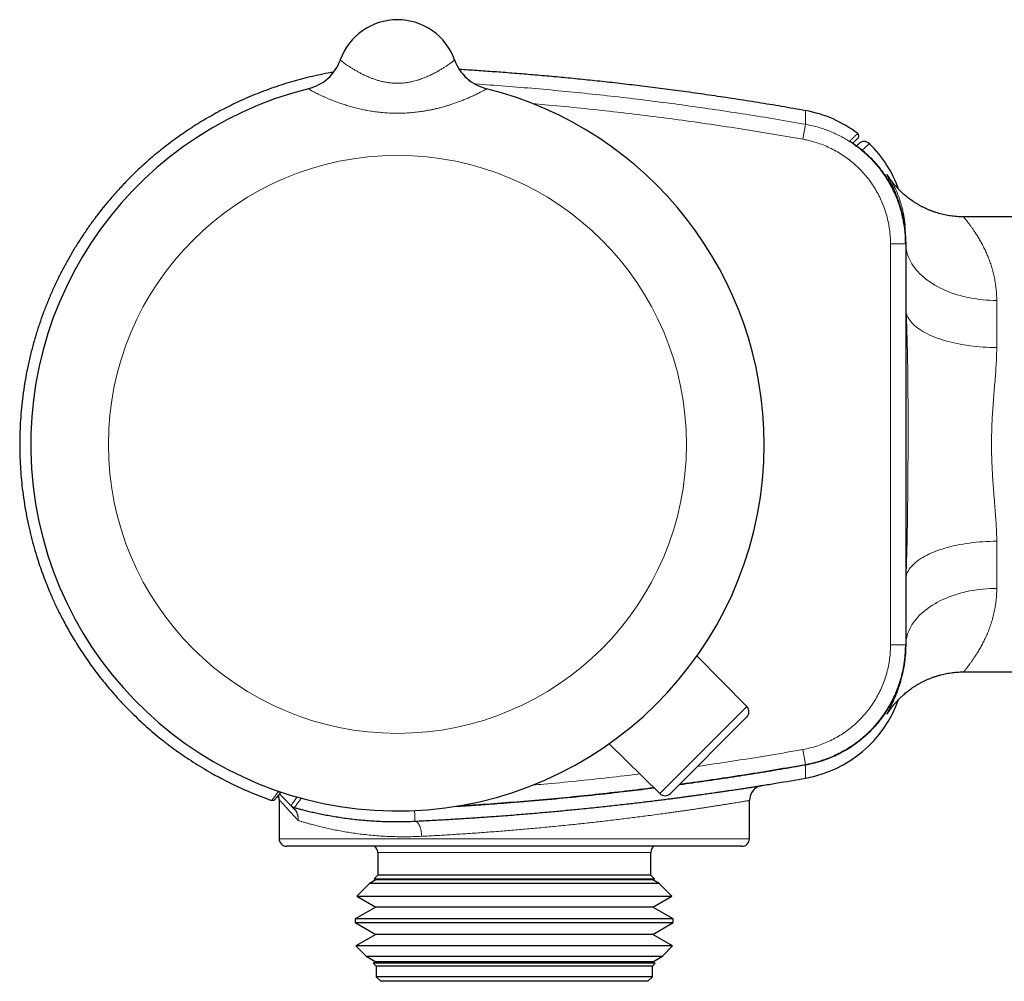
# Model space of a CAD drawing. Header units: millimetres. Extents: x 8 to 830, y 12 to 1725.
# Tile 127 of 256: x 114 to 178, y 919 to 982. Entities that reach past the tile are written whole.
import ezdxf

# ---------------------------------------------------------------- set-up
doc = ezdxf.new("R2010")
doc.units = ezdxf.units.MM

msp = doc.modelspace()

# ---------------------------------------------------------------- linework, layer by layer
at = {"color": 7, "linetype": 'Continuous', "lineweight": 30}
for p, q in [((134.705, 979.736), (134.705, 979.735)), ((142.236, 979.736), (142.236, 979.736)), ((142.237, 979.735), (142.237, 979.736)), ((165.371, 976.391), (165.371, 976.391)), ((169.585, 974.214), (169.584, 974.213)), ((175.805, 969.387), (175.804, 969.387)), ((178.971, 969.387), (175.805, 969.387)), ((171.971, 967.635), (171.971, 967.611)), ((171.971, 967.611), (171.971, 941.164)), ((171.971, 941.164), (171.971, 941.142)), ((161.492, 937.097), (158.21, 940.436)), ((175.803, 939.387), (175.804, 939.387)), ((175.804, 939.387), (178.971, 939.387)), ((161.488, 936.393), (156.465, 931.37)), ((155.761, 931.366), (152.422, 934.648)), ((165.371, 932.384), (165.371, 932.384)), ((130.671, 930.966), (130.671, 928.387)), ((161.671, 928.387), (161.671, 930.909)), ((161.171, 927.887), (131.171, 927.887)), ((137.171, 927.487), (137.171, 925.987)), ((155.171, 925.987), (155.171, 927.487)), ((137.047, 925.682), (136.618, 925.434)), ((137.171, 925.987), (136.932, 925.748)), ((136.932, 925.748), (137.047, 925.682)), ((136.932, 925.748), (137.337, 925.748)), ((155.295, 925.682), (137.047, 925.682)), ((155.171, 925.987), (137.171, 925.987)), ((137.337, 925.748), (155.41, 925.748)), ((155.41, 925.748), (155.171, 925.987)), ((155.295, 925.682), (155.41, 925.748)), ((155.724, 925.434), (155.295, 925.682)), ((136.618, 925.434), (135.791, 924.607)), ((155.724, 925.434), (136.618, 925.434)), ((156.551, 924.607), (155.724, 925.434)), ((135.791, 924.607), (137.047, 923.882)), ((135.791, 924.607), (136.246, 924.607)), ((136.246, 924.607), (156.551, 924.607)), ((155.295, 923.882), (156.551, 924.607)), ((137.047, 923.882), (135.693, 923.1)), ((155.295, 923.882), (137.047, 923.882)), ((156.648, 923.1), (155.295, 923.882)), ((135.693, 923.1), (135.693, 922.863)), ((156.648, 923.1), (135.693, 923.1)), ((156.648, 922.863), (156.648, 923.1)), ((135.693, 922.863), (137.047, 922.082)), ((135.693, 922.863), (136.153, 922.863)), ((136.153, 922.863), (156.648, 922.863)), ((155.295, 922.082), (156.648, 922.863)), ((137.047, 922.082), (135.734, 921.324)), ((155.295, 922.082), (137.047, 922.082)), ((156.607, 921.324), (155.295, 922.082)), ((135.734, 921.324), (136.406, 920.652)), ((156.607, 921.324), (135.734, 921.324)), ((155.935, 920.652), (156.607, 921.324)), ((136.406, 920.652), (137.047, 920.282)), ((136.406, 920.652), (136.835, 920.652)), ((136.835, 920.652), (155.935, 920.652)), ((155.295, 920.282), (155.935, 920.652)), ((137.047, 920.282), (136.875, 920.183)), ((136.875, 920.183), (137.071, 919.987)), ((155.466, 920.183), (136.875, 920.183)), ((155.295, 920.282), (137.047, 920.282)), ((137.071, 919.987), (137.071, 919.287)), ((155.271, 919.987), (137.071, 919.987)), ((155.271, 919.987), (155.466, 920.183)), ((155.271, 919.287), (155.271, 919.987)), ((155.466, 920.183), (155.295, 920.282)), ((137.071, 919.287), (137.371, 918.987)), ((155.271, 919.287), (137.071, 919.287)), ((154.971, 918.987), (155.271, 919.287)), ((154.971, 918.987), (137.371, 918.987))]:
    msp.add_line(p, q, dxfattribs=at)
at = {"color": 8, "linetype": 'Continuous', "lineweight": 0}
for p, q in [((132.608, 977.836), (132.608, 977.837)), ((144.333, 977.837), (144.334, 977.836)), ((165.373, 975.488), (165.197, 974.503)), ((168.285, 974.383), (168.306, 974.367)), ((170.971, 941.164), (170.971, 967.611)), ((170.971, 967.611), (171.971, 967.611)), ((170.971, 941.164), (171.971, 941.164)), ((155.761, 931.366), (161.492, 937.097)), ((165.197, 934.271), (165.373, 933.287)), ((165.373, 933.265), (165.373, 933.287)), ((130.671, 928.387), (161.671, 928.387)), ((155.171, 927.487), (137.171, 927.487))]:
    msp.add_line(p, q, dxfattribs=at)
at = {"color": 8, "linetype": 'Continuous', "lineweight": 0, "flags": 128}
for points in [[(169.102, 973.788), (169.047, 973.828), (169.001, 973.853)], [(169.102, 973.788), (169.098, 973.785), (169.093, 973.779)], [(171.972, 967.611), (171.975, 967.536), (171.988, 967.394), (172.008, 967.253), (172.038, 967.112), (172.075, 966.972), (172.121, 966.833), (172.175, 966.695), (172.237, 966.559), (172.307, 966.424), (172.386, 966.291), (172.471, 966.16), (172.565, 966.03), (172.666, 965.904), (172.775, 965.779), (172.89, 965.658), (173.013, 965.539), (173.143, 965.423), (173.28, 965.31), (173.423, 965.201), (173.572, 965.095), (173.728, 964.993), (173.89, 964.894), (174.057, 964.8), (174.23, 964.709), (174.408, 964.623), (174.591, 964.541), (174.779, 964.463), (174.971, 964.389), (175.167, 964.321), (175.367, 964.257), (175.571, 964.198), (175.779, 964.143), (175.989, 964.094), (176.202, 964.049), (176.418, 964.01), (176.636, 963.976), (176.855, 963.947), (177.077, 963.923), (177.299, 963.905), (177.522, 963.891), (177.746, 963.883), (177.971, 963.881)], [(177.971, 960.776), (177.746, 960.778), (177.522, 960.783), (177.298, 960.792), (177.076, 960.805), (176.854, 960.821), (176.634, 960.84), (176.416, 960.863), (176.2, 960.89), (175.987, 960.92), (175.777, 960.953), (175.569, 960.99), (175.365, 961.03), (175.164, 961.073), (174.968, 961.119), (174.776, 961.169), (174.588, 961.221), (174.405, 961.276), (174.226, 961.335), (174.054, 961.396), (173.886, 961.46), (173.725, 961.526), (173.569, 961.595), (173.419, 961.666), (173.276, 961.74), (173.14, 961.816), (173.01, 961.894), (172.887, 961.974), (172.771, 962.056), (172.663, 962.14), (172.562, 962.225), (172.468, 962.312), (172.383, 962.401), (172.305, 962.491), (172.235, 962.582), (172.173, 962.674), (172.119, 962.766), (172.074, 962.86), (172.036, 962.954), (172.007, 963.049)], [(177.971, 947.998), (177.743, 947.997), (177.516, 947.991), (177.29, 947.982), (177.064, 947.969), (176.84, 947.953), (176.618, 947.933), (176.397, 947.909), (176.179, 947.882), (175.963, 947.851), (175.75, 947.817), (175.541, 947.78), (175.335, 947.739), (175.132, 947.694), (174.934, 947.647), (174.74, 947.596), (174.551, 947.543), (174.366, 947.486), (174.187, 947.426), (174.013, 947.364), (173.845, 947.299), (173.683, 947.231), (173.527, 947.16), (173.378, 947.087), (173.235, 947.012), (173.098, 946.934), (172.969, 946.855), (172.847, 946.773), (172.732, 946.689), (172.625, 946.604), (172.526, 946.517), (172.434, 946.428), (172.351, 946.338), (172.275, 946.246), (172.208, 946.154), (172.149, 946.06), (172.098, 945.966), (172.055, 945.871), (172.022, 945.775), (171.996, 945.679)], [(171.996, 945.679), (171.986, 945.68), (171.972, 945.68)], [(177.971, 944.894), (177.746, 944.891), (177.522, 944.883), (177.299, 944.87), (177.077, 944.851), (176.855, 944.828), (176.636, 944.799), (176.418, 944.764), (176.202, 944.725), (175.989, 944.681), (175.779, 944.631), (175.571, 944.577), (175.367, 944.518), (175.167, 944.454), (174.971, 944.385), (174.779, 944.312), (174.591, 944.234), (174.408, 944.152), (174.23, 944.065), (174.057, 943.975), (173.89, 943.88), (173.728, 943.782), (173.572, 943.679), (173.423, 943.573), (173.28, 943.464), (173.143, 943.351), (173.013, 943.236), (172.89, 943.117), (172.775, 942.995), (172.666, 942.871), (172.565, 942.744), (172.471, 942.615), (172.386, 942.484), (172.307, 942.351), (172.237, 942.216), (172.175, 942.079), (172.121, 941.941), (172.075, 941.802), (172.038, 941.662), (172.008, 941.522), (171.988, 941.38), (171.975, 941.238), (171.972, 941.161)], [(165.373, 933.251), (165.371, 933.256), (165.37, 933.262)], [(140.069, 928.547), (140.063, 928.64), (140.054, 928.732), (140.042, 928.822), (140.027, 928.911), (140.008, 928.996), (139.987, 929.077), (139.963, 929.153), (139.936, 929.225), (139.908, 929.29), (139.877, 929.349), (139.844, 929.401), (139.81, 929.445), (139.775, 929.482), (139.739, 929.511), (139.702, 929.531), (139.665, 929.543), (139.628, 929.545)]]:
    msp.add_lwpolyline(points, dxfattribs=at)
at = {"color": 7, "linetype": 'Continuous', "lineweight": 30, "flags": 128}
msp.add_lwpolyline([(130.79, 931.471), (130.725, 931.387), (130.664, 931.309), (130.611, 931.242), (130.564, 931.185), (130.524, 931.135), (130.489, 931.093), (130.46, 931.057), (130.436, 931.028), (130.417, 931.005), (130.403, 930.988), (130.394, 930.977), (130.389, 930.972), (130.389, 930.971), (130.367, 930.95), (130.343, 930.932), (130.317, 930.917), (130.288, 930.907), (130.259, 930.902), (130.229, 930.901), (130.199, 930.904), (130.17, 930.912)], dxfattribs=at)
at = {"color": 8, "linetype": 'Continuous', "lineweight": 0}
msp.add_circle((138.471, 954.387), 19.051, dxfattribs=at)
at = {"color": 7, "linetype": 'Continuous', "lineweight": 30}
for centre, radius, start, end in [((138.471, 978.387), 4, 19.69613, 160.30387), ((131.881, 980.748), 3, 284.03293, 340.29362), ((145.061, 980.748), 3, 199.70665, 255.96697), ((138.471, 954.387), 24.172, 104.03647, 0), ((138.471, 954.387), 24.172, 0, 75.96352), ((163.971, 968.514), 8, 52.78564, 79.91905), ((168.688, 974.726), 0.2, 315, 52.83276), ((169.234, 973.857), 0.5, 45.43588, 135.01312), ((163.971, 968.514), 8, 19.69729, 45.43151), ((163.971, 940.26), 8, 280.08095, 340.30405), ((161.135, 936.746), 0.5, 315, 44.5), ((156.112, 931.723), 0.5, 225.5, 315), ((162.671, 930.909), 1, 99.00967, 180.0322), ((129.671, 930.966), 1, 359.99551, 17.04775), ((131.171, 928.387), 0.5, 180, 270), ((161.171, 928.387), 0.5, 270, 0), ((136.671, 927.487), 0.5, 0, 53.1301), ((155.671, 927.487), 0.5, 126.8699, 180)]:
    msp.add_arc(centre, radius, start, end, dxfattribs=at)
at = {"color": 8, "linetype": 'Continuous', "lineweight": 0}
for centre, radius, start, end in [((131.881, 980.746), 2.999, 284.02642, 340.30229), ((145.061, 980.746), 2.999, 199.69777, 255.97355), ((172.017, 961.76), 1.29, 90.41589, 91.97304), ((131.809, 930.923), 0.5, 224.00004, 254.18096), ((131.745, 930.42), 0.107, 224.64842, 250.02714)]:
    msp.add_arc(centre, radius, start, end, dxfattribs=at)
for points, knots in [([(134.705, 979.735), (134.706, 979.733), (134.707, 979.728), (134.728, 979.708), (134.769, 979.673), (134.838, 979.619), (134.931, 979.55), (135.046, 979.467), (135.182, 979.373), (135.338, 979.27), (135.516, 979.157), (135.707, 979.043), (135.908, 978.929), (136.115, 978.819), (136.337, 978.71), (136.562, 978.61), (136.788, 978.519), (137.012, 978.44), (137.246, 978.368), (137.487, 978.306), (137.735, 978.256), (137.988, 978.22), (138.247, 978.198), (138.507, 978.192), (138.766, 978.202), (139.021, 978.228), (139.275, 978.268), (139.507, 978.318), (139.716, 978.374), (139.93, 978.44), (140.162, 978.522), (140.422, 978.628), (140.675, 978.744), (140.918, 978.867), (141.142, 978.99), (141.35, 979.111), (141.536, 979.226), (141.7, 979.333), (141.842, 979.43), (141.965, 979.516), (142.065, 979.59), (142.143, 979.649), (142.198, 979.694), (142.232, 979.725), (142.235, 979.732), (142.237, 979.735)], [0, 0, 0, 0, 0.019662, 0.039324, 0.065168, 0.091201, 0.117829, 0.144661, 0.170142, 0.195798, 0.221996, 0.24838, 0.271283, 0.294521, 0.317791, 0.341026, 0.360996, 0.381169, 0.401341, 0.421737, 0.44177, 0.462081, 0.482391, 0.503003, 0.523002, 0.543293, 0.563586, 0.584167, 0.600339, 0.616512, 0.639667, 0.662824, 0.689813, 0.715434, 0.741232, 0.76758, 0.794116, 0.819402, 0.845035, 0.870846, 0.897024, 0.922307, 0.947954, 0.973787, 1, 1, 1, 1]), ([(143.568, 978.149), (143.573, 978.149), (144.243, 978.108), (145.578, 978.007), (147.572, 977.845), (149.562, 977.661), (151.548, 977.459), (153.529, 977.237), (155.508, 976.995), (157.486, 976.733), (159.462, 976.452), (161.435, 976.151), (163.406, 975.832), (164.717, 975.603), (165.373, 975.488)], [0, 0, 0, 0, 0.0006586, 0.091672, 0.1827128, 0.2737537, 0.3644575, 0.4551613, 0.5459119, 0.6366625, 0.7274734, 0.8182843, 0.9091421, 1, 1, 1, 1]), ([(144.334, 977.836), (144.333, 977.834), (144.332, 977.83), (144.311, 977.813), (144.276, 977.79), (144.226, 977.76), (144.161, 977.722), (144.081, 977.678), (143.985, 977.627), (143.875, 977.57), (143.751, 977.508), (143.612, 977.44), (143.46, 977.369), (143.307, 977.299), (143.155, 977.233), (142.977, 977.157), (142.754, 977.067), (142.495, 976.968), (142.237, 976.875), (142, 976.795), (141.772, 976.724), (141.557, 976.66), (141.336, 976.6), (141.11, 976.542), (140.88, 976.488), (140.645, 976.438), (140.407, 976.393), (140.13, 976.346), (139.798, 976.299), (139.409, 976.258), (138.981, 976.229), (138.551, 976.217), (138.121, 976.223), (137.709, 976.244), (137.298, 976.281), (136.901, 976.332), (136.519, 976.395), (136.154, 976.467), (135.793, 976.55), (135.449, 976.641), (135.12, 976.738), (134.823, 976.834), (134.549, 976.93), (134.319, 977.016), (134.112, 977.097), (133.925, 977.174), (133.74, 977.253), (133.566, 977.33), (133.403, 977.406), (133.252, 977.478), (133.118, 977.544), (133.001, 977.604), (132.899, 977.657), (132.812, 977.705), (132.739, 977.746), (132.681, 977.781), (132.638, 977.808), (132.611, 977.828), (132.609, 977.834), (132.608, 977.836)], [0, 0, 0, 0, 0.01476, 0.029584, 0.044524, 0.05953, 0.074632, 0.089798, 0.105126, 0.120517, 0.136032, 0.151608, 0.167283, 0.183015, 0.195591, 0.208194, 0.228858, 0.249628, 0.267368, 0.285164, 0.299393, 0.313648, 0.327985, 0.342346, 0.35681, 0.371297, 0.385862, 0.400449, 0.421303, 0.445235, 0.469252, 0.496408, 0.520328, 0.54433, 0.568501, 0.592759, 0.615007, 0.637408, 0.65989, 0.68254, 0.703779, 0.725103, 0.743804, 0.762574, 0.776553, 0.79245, 0.808397, 0.824459, 0.840579, 0.856798, 0.873084, 0.888341, 0.903658, 0.919095, 0.9346, 0.950208, 0.965888, 0.982896, 1, 1, 1, 1]), ([(165.197, 974.503), (164.492, 974.627), (163.082, 974.873), (160.962, 975.214), (158.838, 975.534), (156.71, 975.83), (154.579, 976.104), (152.445, 976.355), (150.31, 976.582), (148.624, 976.747), (147.649, 976.829), (147.386, 976.851)], [0, 0, 0, 0, 0.119487, 0.23898, 0.358474, 0.477961, 0.597589, 0.717217, 0.836569, 0.955921, 1, 1, 1, 1]), ([(165.373, 975.488), (165.372, 975.559), (165.372, 975.687), (165.372, 975.865), (165.372, 976.017), (165.371, 976.151), (165.371, 976.249), (165.371, 976.315), (165.371, 976.358), (165.371, 976.385), (165.371, 976.389), (165.371, 976.391)], [0, 0, 0, 0, 0.156528, 0.283889, 0.411251, 0.538614, 0.665977, 0.749744, 0.833512, 0.917281, 1, 1, 1, 1]), ([(165.373, 975.488), (165.491, 975.465), (165.748, 975.416), (166.139, 975.316), (166.534, 975.194), (166.912, 975.054), (167.263, 974.906), (167.597, 974.746), (167.91, 974.577), (168.234, 974.385), (168.567, 974.164), (168.899, 973.918), (169.21, 973.661), (169.492, 973.405), (169.754, 973.143), (169.994, 972.881), (170.235, 972.591), (170.397, 972.385), (170.479, 972.264), (170.481, 972.26)], [0, 0, 0, 0, 0.058206, 0.126637, 0.195262, 0.258448, 0.321786, 0.379658, 0.437647, 0.493758, 0.562196, 0.630826, 0.694018, 0.757361, 0.815239, 0.873233, 0.929349, 0.997789, 1, 1, 1, 1]), ([(168.285, 974.383), (168.33, 974.427), (168.422, 974.514), (168.536, 974.624), (168.628, 974.712), (168.691, 974.772), (168.736, 974.815), (168.768, 974.845), (168.79, 974.867), (168.804, 974.88), (168.81, 974.886), (168.809, 974.885), (168.809, 974.885)], [0, 0, 0, 0, 0.166834, 0.333672, 0.4588, 0.583929, 0.667349, 0.750769, 0.834189, 0.907184, 0.980179, 1, 1, 1, 1]), ([(170.971, 967.611), (170.968, 967.768), (170.961, 968.083), (170.911, 968.553), (170.832, 969.02), (170.722, 969.48), (170.581, 969.93), (170.41, 970.37), (170.209, 970.798), (169.979, 971.212), (169.723, 971.609), (169.441, 971.988), (169.133, 972.346), (168.802, 972.683), (168.448, 972.998), (168.075, 973.288), (167.684, 973.552), (167.275, 973.788), (166.851, 973.997), (166.413, 974.177), (165.965, 974.327), (165.558, 974.434), (165.301, 974.484), (165.197, 974.503)], [0, 0, 0, 0, 0.048275, 0.096716, 0.145212, 0.193653, 0.241928, 0.290204, 0.338644, 0.387141, 0.435581, 0.483857, 0.53213, 0.580569, 0.629063, 0.677501, 0.725775, 0.774043, 0.822477, 0.870967, 0.919401, 0.967669, 1, 1, 1, 1]), ([(168.302, 974.37), (168.298, 974.372), (168.286, 974.381), (168.285, 974.382), (168.285, 974.383)], [0, 0, 0, 0, 0.277903, 1, 1, 1, 1]), ([(169.584, 974.213), (169.584, 974.213), (169.582, 974.211), (169.569, 974.2), (169.549, 974.183), (169.522, 974.158), (169.487, 974.128), (169.431, 974.079), (169.348, 974.005), (169.231, 973.902), (169.145, 973.826), (169.102, 973.788)], [0, 0, 0, 0, 0.072575, 0.153632, 0.234689, 0.315746, 0.401277, 0.486808, 0.657871, 0.828936, 1, 1, 1, 1]), ([(171.952, 968.229), (171.946, 968.311), (171.934, 968.479), (171.908, 968.71), (171.878, 968.927), (171.845, 969.127), (171.81, 969.32), (171.76, 969.554), (171.695, 969.822), (171.614, 970.111), (171.534, 970.364), (171.457, 970.586), (171.384, 970.781), (171.311, 970.963), (171.243, 971.124), (171.18, 971.266), (171.122, 971.391), (171.067, 971.507), (171.001, 971.641), (170.932, 971.776), (170.865, 971.904), (170.813, 972.004), (170.772, 972.082), (170.745, 972.138), (170.731, 972.172), (170.731, 972.185), (170.744, 972.175), (170.77, 972.146), (170.802, 972.104), (170.837, 972.054), (170.879, 971.992), (170.925, 971.921), (170.973, 971.842), (171.022, 971.759), (171.075, 971.666), (171.129, 971.566), (171.184, 971.462), (171.243, 971.343), (171.31, 971.202), (171.383, 971.036), (171.457, 970.856), (171.527, 970.67), (171.592, 970.481), (171.653, 970.289), (171.711, 970.085), (171.764, 969.876), (171.812, 969.663), (171.859, 969.424), (171.902, 969.144), (171.931, 968.919), (171.94, 968.789), (171.941, 968.774)], [0, 0, 0, 0, 0.014978, 0.030586, 0.044438, 0.058289, 0.072166, 0.086043, 0.110982, 0.135946, 0.160239, 0.181093, 0.201946, 0.222842, 0.243737, 0.261748, 0.279759, 0.297793, 0.315828, 0.348276, 0.376459, 0.404702, 0.432967, 0.461348, 0.489752, 0.518274, 0.546819, 0.575427, 0.596403, 0.617379, 0.638392, 0.659405, 0.677515, 0.695626, 0.713759, 0.731893, 0.748205, 0.764521, 0.785508, 0.806495, 0.827524, 0.848552, 0.86669, 0.884827, 0.903001, 0.921174, 0.937539, 0.953913, 0.975536, 0.997186, 1, 1, 1, 1]), ([(175.805, 969.385), (175.804, 969.386), (175.799, 969.388), (175.807, 969.373), (175.83, 969.34), (175.871, 969.286), (175.928, 969.212), (175.996, 969.125), (176.071, 969.028), (176.155, 968.916), (176.257, 968.78), (176.375, 968.615), (176.502, 968.43), (176.636, 968.226), (176.775, 968.001), (176.917, 967.758), (177.06, 967.494), (177.195, 967.222), (177.321, 966.944), (177.438, 966.661), (177.548, 966.362), (177.65, 966.047), (177.743, 965.715), (177.823, 965.366), (177.888, 965), (177.935, 964.629), (177.965, 964.257), (177.969, 964.006), (177.971, 963.881)], [0, 0, 0, 0, 0.012018, 0.051565, 0.091113, 0.131363, 0.171613, 0.212078, 0.245359, 0.278639, 0.320303, 0.36213, 0.403959, 0.446266, 0.488573, 0.531345, 0.574117, 0.617029, 0.655324, 0.69363, 0.731923, 0.770695, 0.809467, 0.848796, 0.888144, 0.927467, 0.963734, 1, 1, 1, 1]), ([(171.971, 964.616), (171.972, 964.449), (171.973, 964.116), (171.986, 963.594), (172, 963.238), (172.007, 963.049)], [0, 0, 0, 0, 0.318819, 0.637713, 1, 1, 1, 1]), ([(177.971, 963.881), (177.971, 963.762), (177.971, 963.525), (177.971, 963.159), (177.971, 962.784), (177.971, 962.4), (177.971, 962.007), (177.971, 961.604), (177.971, 961.194), (177.971, 960.915), (177.971, 960.776)], [0, 0, 0, 0, 0.123826, 0.247653, 0.371939, 0.496225, 0.621928, 0.747631, 0.873816, 1, 1, 1, 1]), ([(172.007, 963.049), (172.021, 962.717), (172.047, 962.051), (172.073, 961.052), (172.101, 959.719), (172.119, 958.204), (172.127, 956.507), (172.129, 954.961), (172.124, 953.414), (172.114, 951.867), (172.099, 950.32), (172.077, 948.773), (172.047, 947.225), (172.013, 946.194), (171.996, 945.679)], [0, 0, 0, 0, 0.057547, 0.115096, 0.172646, 0.287772, 0.376744, 0.465722, 0.554715, 0.643711, 0.732766, 0.821825, 0.910907, 1, 1, 1, 1]), ([(177.971, 960.776), (177.971, 960.749), (177.97, 960.543), (177.961, 960.151), (177.932, 959.594), (177.893, 959.026), (177.847, 958.449), (177.798, 957.859), (177.75, 957.261), (177.706, 956.655), (177.67, 956.056), (177.645, 955.465), (177.63, 954.885), (177.626, 954.3), (177.633, 953.712), (177.652, 953.119), (177.681, 952.526), (177.719, 951.933), (177.759, 951.396), (177.798, 950.916), (177.837, 950.444), (177.879, 949.927), (177.92, 949.368), (177.949, 948.861), (177.967, 948.405), (177.97, 948.134), (177.971, 947.998)], [0, 0, 0, 0, 0.006648, 0.051767, 0.097125, 0.142484, 0.188475, 0.234466, 0.281069, 0.327672, 0.374478, 0.418315, 0.462352, 0.506388, 0.551088, 0.595789, 0.641158, 0.686528, 0.732099, 0.765284, 0.798469, 0.843101, 0.88775, 0.932377, 0.966189, 1, 1, 1, 1]), ([(177.971, 947.998), (177.971, 947.862), (177.971, 947.588), (177.971, 947.185), (177.971, 946.787), (177.971, 946.395), (177.971, 946.009), (177.971, 945.629), (177.971, 945.256), (177.971, 945.015), (177.971, 944.894)], [0, 0, 0, 0, 0.123826, 0.247653, 0.371939, 0.496225, 0.621928, 0.747631, 0.873816, 1, 1, 1, 1]), ([(171.996, 945.679), (171.986, 945.346), (171.972, 944.915), (171.971, 944.484), (171.971, 944.386)], [0, 0, 0, 0, 0.772962, 1, 1, 1, 1]), ([(177.971, 944.894), (177.97, 944.817), (177.969, 944.663), (177.958, 944.436), (177.94, 944.213), (177.916, 943.994), (177.887, 943.779), (177.84, 943.498), (177.768, 943.161), (177.666, 942.777), (177.55, 942.414), (177.421, 942.069), (177.283, 941.743), (177.138, 941.435), (176.989, 941.147), (176.838, 940.878), (176.693, 940.639), (176.557, 940.427), (176.431, 940.241), (176.312, 940.071), (176.2, 939.918), (176.099, 939.783), (176.01, 939.667), (175.934, 939.57), (175.882, 939.502), (175.847, 939.457), (175.825, 939.428), (175.81, 939.406), (175.803, 939.392), (175.8, 939.387), (175.803, 939.388), (175.804, 939.388)], [0, 0, 0, 0, 0.022216, 0.044454, 0.066799, 0.089143, 0.111559, 0.133976, 0.179005, 0.223144, 0.267498, 0.311936, 0.356751, 0.401638, 0.446891, 0.492211, 0.537718, 0.578198, 0.618829, 0.659515, 0.700514, 0.74158, 0.782979, 0.82446, 0.866138, 0.891635, 0.917131, 0.942721, 0.968311, 0.993579, 1, 1, 1, 1]), ([(165.197, 934.271), (165.351, 934.302), (165.66, 934.363), (166.114, 934.495), (166.56, 934.654), (166.993, 934.843), (167.412, 935.061), (167.815, 935.307), (168.201, 935.58), (168.568, 935.878), (168.914, 936.2), (169.238, 936.544), (169.536, 936.909), (169.81, 937.295), (170.058, 937.698), (170.278, 938.116), (170.47, 938.548), (170.631, 938.992), (170.762, 939.446), (170.862, 939.908), (170.931, 940.376), (170.966, 940.795), (170.969, 941.058), (170.971, 941.164)], [0, 0, 0, 0, 0.048265, 0.0966949, 0.1451807, 0.1936106, 0.2418756, 0.2901404, 0.3385701, 0.3870558, 0.4354855, 0.4837504, 0.5320182, 0.5804509, 0.6289395, 0.6773722, 0.72564, 0.7739126, 0.82235, 0.8708434, 0.9192809, 0.9675534, 1, 1, 1, 1]), ([(170.981, 936.948), (170.964, 936.919), (170.922, 936.848), (170.866, 936.763), (170.813, 936.686), (170.773, 936.632), (170.745, 936.6), (170.731, 936.59), (170.731, 936.601), (170.744, 936.635), (170.77, 936.688), (170.805, 936.756), (170.846, 936.834), (170.895, 936.928), (170.952, 937.037), (171.015, 937.163), (171.085, 937.304), (171.159, 937.463), (171.229, 937.619), (171.293, 937.768), (171.364, 937.943), (171.452, 938.173), (171.55, 938.458), (171.641, 938.753), (171.72, 939.05), (171.792, 939.363), (171.853, 939.682), (171.902, 940.012), (171.938, 940.326), (171.951, 940.544), (171.957, 940.64)], [0, 0, 0, 0, 0.028231, 0.069344, 0.11049, 0.151778, 0.1931, 0.234617, 0.276169, 0.317866, 0.359599, 0.393954, 0.428308, 0.462739, 0.497169, 0.531713, 0.566256, 0.600875, 0.635494, 0.65908, 0.682671, 0.725662, 0.768697, 0.805437, 0.842212, 0.876951, 0.911728, 0.943219, 0.97475, 1, 1, 1, 1]), ([(170.55, 936.614), (170.505, 936.55), (170.396, 936.392), (170.208, 936.15), (169.954, 935.847), (169.649, 935.521), (169.326, 935.215), (169.028, 934.962), (168.761, 934.753), (168.484, 934.555), (168.197, 934.368), (167.857, 934.166), (167.462, 933.959), (167.056, 933.778), (166.691, 933.637), (166.37, 933.529), (166.043, 933.434), (165.71, 933.351), (165.485, 933.308), (165.373, 933.287)], [0, 0, 0, 0, 0.037098, 0.091262, 0.145675, 0.224502, 0.303329, 0.356716, 0.410103, 0.464264, 0.518425, 0.572835, 0.651663, 0.73049, 0.783878, 0.837266, 0.891427, 0.945589, 1, 1, 1, 1]), ([(158.26, 933.164), (158.437, 933.189), (159.328, 933.312), (160.93, 933.557), (163.066, 933.898), (164.487, 934.147), (165.197, 934.271)], [0, 0, 0, 0, 0.0761537, 0.3841086, 0.6920633, 1, 1, 1, 1]), ([(165.373, 933.287), (164.716, 933.172), (163.402, 932.942), (161.428, 932.622), (159.45, 932.322), (158.003, 932.112), (157.215, 932.008), (157.087, 931.992)], [0, 0, 0, 0, 0.23848, 0.47696, 0.715464, 0.954038, 1, 1, 1, 1]), ([(147.389, 931.924), (147.63, 931.944), (148.585, 932.023), (150.252, 932.187), (152.364, 932.409), (153.761, 932.576), (154.447, 932.658)], [0, 0, 0, 0, 0.102125, 0.405104, 0.708084, 1, 1, 1, 1]), ([(165.373, 933.251), (165.044, 933.193), (164.059, 933.019), (162.416, 932.744), (160.44, 932.433), (158.65, 932.168), (157.518, 932.014), (157.046, 931.95)], [0, 0, 0, 0, 0.11865, 0.355951, 0.593276, 0.830577, 1, 1, 1, 1]), ([(165.371, 932.384), (165.371, 932.386), (165.371, 932.389), (165.371, 932.417), (165.371, 932.459), (165.371, 932.515), (165.371, 932.585), (165.372, 932.668), (165.372, 932.768), (165.372, 932.891), (165.372, 933.053), (165.372, 933.179), (165.373, 933.251)], [0, 0, 0, 0, 0.084944, 0.170967, 0.256991, 0.343015, 0.425137, 0.517526, 0.609914, 0.712568, 0.835753, 1, 1, 1, 1]), ([(130.17, 930.913), (130.17, 930.913), (130.169, 930.912), (130.178, 930.923), (130.203, 930.952), (130.25, 931.008), (130.31, 931.081), (130.382, 931.17), (130.463, 931.271), (130.554, 931.386), (130.619, 931.472), (130.653, 931.518)], [0, 0, 0, 0, 0.030231, 0.11168, 0.236887, 0.362095, 0.487305, 0.612515, 0.735696, 0.858876, 1, 1, 1, 1]), ([(155.387, 931.734), (155.09, 931.696), (154.131, 931.572), (152.506, 931.385), (150.515, 931.171), (148.521, 930.978), (146.525, 930.805), (144.396, 930.64), (142.933, 930.548), (142.135, 930.498)], [0, 0, 0, 0, 0.067636, 0.217951, 0.368429, 0.518923, 0.669462, 0.820016, 1, 1, 1, 1]), ([(155.356, 931.764), (154.74, 931.688), (153.464, 931.529), (151.526, 931.314), (149.543, 931.111), (147.556, 930.928), (145.568, 930.766), (143.892, 930.643), (142.879, 930.582), (142.53, 930.561)], [0, 0, 0, 0, 0.144595, 0.299289, 0.454067, 0.608845, 0.763692, 0.918631, 1, 1, 1, 1]), ([(131.924, 929.593), (131.855, 929.669), (131.717, 929.82), (131.528, 930.027), (131.355, 930.217), (131.212, 930.374), (131.095, 930.502), (130.993, 930.613), (130.899, 930.716), (130.816, 930.807), (130.75, 930.879), (130.704, 930.93), (130.678, 930.958), (130.668, 930.969), (130.671, 930.966), (130.671, 930.966)], [0, 0, 0, 0, 0.0903267, 0.1809314, 0.2717325, 0.362843, 0.4311295, 0.4995166, 0.5832711, 0.6672278, 0.7522428, 0.8374843, 0.9185739, 0.9998672, 1, 1, 1, 1]), ([(131.449, 930.576), (131.454, 930.582), (131.463, 930.594), (131.49, 930.63), (131.532, 930.685), (131.593, 930.767), (131.669, 930.871), (131.746, 930.978), (131.807, 931.064), (131.846, 931.12), (131.859, 931.139)], [0, 0, 0, 0, 0.112644, 0.225289, 0.337933, 0.506905, 0.675876, 0.804935, 0.933995, 1, 1, 1, 1]), ([(132.13, 931.066), (132.103, 931.026), (132.049, 930.948), (131.973, 930.843), (131.895, 930.736), (131.818, 930.633), (131.756, 930.551), (131.714, 930.496), (131.687, 930.46), (131.677, 930.448), (131.672, 930.442)], [0, 0, 0, 0, 0.12933, 0.24964, 0.36995, 0.527461, 0.684971, 0.789981, 0.894991, 1, 1, 1, 1]), ([(161.668, 930.909), (161.669, 930.909), (161.67, 930.909), (161.651, 930.906), (161.615, 930.9), (161.559, 930.891), (161.487, 930.879), (161.4, 930.864), (161.297, 930.847), (161.178, 930.827), (161.04, 930.804), (160.881, 930.778), (160.701, 930.749), (160.505, 930.717), (160.294, 930.683), (160.065, 930.646), (159.824, 930.608), (159.572, 930.568), (159.309, 930.527), (159.032, 930.484), (158.759, 930.442), (158.493, 930.402), (158.241, 930.364), (157.984, 930.326), (157.722, 930.287), (157.453, 930.248), (157.183, 930.209), (156.915, 930.171), (156.649, 930.133), (156.376, 930.095), (156.017, 930.045), (155.563, 929.983), (155.046, 929.914), (154.554, 929.85), (154.097, 929.792), (153.634, 929.734), (153.166, 929.676), (152.689, 929.619), (152.211, 929.562), (151.735, 929.508), (151.26, 929.454), (150.778, 929.401), (150.281, 929.348), (149.768, 929.294), (149.244, 929.241), (148.721, 929.189), (148.199, 929.139), (147.674, 929.09), (147.155, 929.043), (146.643, 928.998), (146.138, 928.955), (145.632, 928.914), (145.114, 928.873), (144.586, 928.832), (144.052, 928.793), (143.526, 928.756), (143.007, 928.72), (142.49, 928.686), (141.985, 928.655), (141.493, 928.625), (141.013, 928.597), (140.537, 928.571), (140.225, 928.555), (140.069, 928.547)], [0, 0, 0, 0, 0.00976, 0.026918, 0.044076, 0.061316, 0.078556, 0.094969, 0.111383, 0.127867, 0.144352, 0.162145, 0.179961, 0.197295, 0.21463, 0.232048, 0.249466, 0.266048, 0.282631, 0.299285, 0.31594, 0.329459, 0.342988, 0.355991, 0.368994, 0.382032, 0.39507, 0.40702, 0.41897, 0.430946, 0.442923, 0.465407, 0.487934, 0.505688, 0.523464, 0.540757, 0.558049, 0.575421, 0.592794, 0.60933, 0.625866, 0.642472, 0.659079, 0.676762, 0.694467, 0.711691, 0.728914, 0.746218, 0.763521, 0.779992, 0.796463, 0.813004, 0.829545, 0.847225, 0.864927, 0.882148, 0.89937, 0.916672, 0.933974, 0.950445, 0.966916, 0.983458, 1, 1, 1, 1]), ([(131.464, 930.559), (131.46, 930.564), (131.45, 930.574), (131.449, 930.575), (131.449, 930.576)], [0, 0, 0, 0, 0.444864, 1, 1, 1, 1]), ([(131.672, 930.442), (131.66, 930.444), (131.642, 930.448), (131.629, 930.442), (131.626, 930.433), (131.63, 930.419), (131.638, 930.405), (131.651, 930.386), (131.669, 930.363), (131.69, 930.339), (131.705, 930.324), (131.708, 930.32)], [0, 0, 0, 0, 0.303247, 0.455997, 0.609405, 0.696899, 0.785023, 0.852026, 0.920763, 0.981476, 1, 1, 1, 1]), ([(131.924, 929.593), (131.926, 929.636), (131.929, 929.722), (131.915, 929.847), (131.887, 929.969), (131.841, 930.095), (131.772, 930.226), (131.703, 930.305), (131.669, 930.345)], [0, 0, 0, 0, 0.1516684, 0.3033338, 0.4519684, 0.6029425, 0.7986392, 1, 1, 1, 1]), ([(131.708, 930.32), (131.74, 930.282), (131.805, 930.206), (131.873, 930.069), (131.918, 929.919), (131.937, 929.762), (131.932, 929.652), (131.925, 929.596), (131.924, 929.593)], [0, 0, 0, 0, 0.195732, 0.397171, 0.593714, 0.795781, 0.988578, 1, 1, 1, 1]), ([(139.628, 929.545), (139.628, 929.563), (139.626, 929.598), (139.622, 929.683), (139.617, 929.787), (139.611, 929.911), (139.605, 930.051), (139.6, 930.165), (139.597, 930.231), (139.596, 930.244)], [0, 0, 0, 0, 0.157385, 0.314772, 0.472161, 0.629553, 0.794443, 0.959334, 1, 1, 1, 1]), ([(140.069, 928.547), (139.882, 928.538), (139.509, 928.522), (138.961, 928.515), (138.423, 928.519), (137.893, 928.537), (137.371, 928.565), (136.858, 928.606), (136.361, 928.655), (135.887, 928.713), (135.434, 928.777), (135.003, 928.847), (134.589, 928.922), (134.19, 929.001), (133.808, 929.084), (133.442, 929.17), (133.096, 929.256), (132.798, 929.336), (132.542, 929.407), (132.323, 929.471), (132.115, 929.534), (131.988, 929.573), (131.924, 929.593)], [0, 0, 0, 0, 0.051644, 0.103341, 0.15504, 0.206687, 0.260001, 0.313366, 0.366733, 0.420051, 0.471707, 0.523405, 0.575105, 0.626764, 0.67976, 0.732799, 0.785838, 0.838835, 0.879051, 0.919268, 0.959634, 1, 1, 1, 1])]:
    msp.add_open_spline(points, degree=3, knots=knots, dxfattribs=at)
at = {"color": 7, "linetype": 'Continuous', "lineweight": 30}
for points, knots in [([(134.264, 978.926), (134.201, 978.915), (133.907, 978.868), (133.388, 978.764), (132.713, 978.615), (132.054, 978.448), (131.413, 978.269), (130.789, 978.075), (130.164, 977.864), (129.54, 977.634), (128.919, 977.385), (128.319, 977.126), (127.74, 976.858), (127.181, 976.582), (126.643, 976.3), (126.109, 976.003), (125.581, 975.692), (125.059, 975.367), (124.561, 975.04), (124.086, 974.712), (123.607, 974.366), (123.127, 974), (122.65, 973.617), (122.202, 973.24), (121.783, 972.87), (121.392, 972.51), (121.034, 972.165), (120.706, 971.836), (120.398, 971.517), (120.097, 971.193), (119.799, 970.861), (119.455, 970.464), (119.069, 969.997), (118.644, 969.453), (118.229, 968.89), (117.823, 968.308), (117.429, 967.705), (117.051, 967.088), (116.689, 966.457), (116.343, 965.813), (116.013, 965.15), (115.699, 964.469), (115.402, 963.769), (115.123, 963.052), (114.864, 962.317), (114.625, 961.565), (114.407, 960.797), (114.212, 960.013), (114.04, 959.213), (113.894, 958.405), (113.775, 957.595), (113.684, 956.792), (113.619, 955.998), (113.581, 955.214), (113.567, 954.442), (113.577, 953.681), (113.61, 952.933), (113.664, 952.198), (113.743, 951.438), (113.849, 950.656), (113.985, 949.853), (114.143, 949.071), (114.321, 948.31), (114.519, 947.571), (114.724, 946.891), (114.93, 946.267), (115.134, 945.698), (115.347, 945.144), (115.543, 944.671), (115.719, 944.267), (115.876, 943.922), (116.045, 943.564), (116.229, 943.191), (116.432, 942.796), (116.656, 942.38), (116.904, 941.942), (117.17, 941.49), (117.458, 941.027), (117.768, 940.552), (118.094, 940.076), (118.435, 939.601), (118.793, 939.128), (119.174, 938.649), (119.578, 938.165), (119.994, 937.693), (120.419, 937.233), (120.853, 936.787), (121.31, 936.342), (121.789, 935.897), (122.292, 935.456), (122.818, 935.019), (123.353, 934.599), (123.894, 934.198), (124.441, 933.814), (125.009, 933.438), (125.598, 933.071), (126.207, 932.715), (126.833, 932.372), (127.473, 932.045), (128.128, 931.734), (128.803, 931.437), (129.484, 931.16), (129.945, 930.994), (130.17, 930.912)], [0, 0, 0, 0, 0.002904, 0.013653, 0.024208, 0.034568, 0.044734, 0.054704, 0.06448, 0.074921, 0.085129, 0.095103, 0.104842, 0.114347, 0.123617, 0.132651, 0.142315, 0.151694, 0.160787, 0.169592, 0.178111, 0.187856, 0.197196, 0.206129, 0.214655, 0.222775, 0.230487, 0.237385, 0.24406, 0.250796, 0.257603, 0.264481, 0.274846, 0.285366, 0.296042, 0.306875, 0.317863, 0.329006, 0.34001, 0.351161, 0.36246, 0.373907, 0.385502, 0.397244, 0.409133, 0.42117, 0.433354, 0.445686, 0.458164, 0.470777, 0.483293, 0.495628, 0.507781, 0.519752, 0.531541, 0.543148, 0.554572, 0.565814, 0.576873, 0.589544, 0.601966, 0.61414, 0.626064, 0.637739, 0.649164, 0.658569, 0.667797, 0.67685, 0.685727, 0.691252, 0.697014, 0.703065, 0.709406, 0.716037, 0.723386, 0.731061, 0.739062, 0.747388, 0.756039, 0.765015, 0.773776, 0.782825, 0.792162, 0.801787, 0.811699, 0.820959, 0.830457, 0.840191, 0.850161, 0.860367, 0.870808, 0.881485, 0.891479, 0.90167, 0.912058, 0.922643, 0.933424, 0.9444, 0.95528, 0.966344, 0.977593, 0.989026, 1, 1, 1, 1]), ([(165.371, 976.389), (165.106, 976.437), (164.321, 976.577), (163.019, 976.796), (161.476, 977.046), (159.957, 977.279), (158.461, 977.497), (157.016, 977.696), (155.622, 977.878), (154.277, 978.045), (152.952, 978.199), (151.649, 978.343), (150.367, 978.475), (149.106, 978.598), (147.866, 978.71), (146.647, 978.813), (145.449, 978.907), (144.279, 978.991), (143.317, 979.056), (142.747, 979.091), (142.556, 979.102)], [0, 0, 0, 0, 0.035044, 0.104189, 0.17219, 0.239058, 0.304804, 0.36944, 0.429372, 0.488331, 0.546323, 0.603353, 0.659425, 0.714543, 0.768711, 0.82193, 0.874203, 0.925532, 0.975025, 1, 1, 1, 1]), ([(168.869, 973.961), (168.847, 973.978), (168.803, 974.012), (168.727, 974.069), (168.643, 974.131), (168.556, 974.194), (168.477, 974.249), (168.409, 974.296), (168.355, 974.333), (168.318, 974.359), (168.306, 974.367), (168.302, 974.37)], [0, 0, 0, 0, 0.087347, 0.174694, 0.302774, 0.430844, 0.555586, 0.680305, 0.802695, 0.92506, 1, 1, 1, 1]), ([(168.829, 974.584), (168.829, 974.584), (168.83, 974.585), (168.824, 974.579), (168.811, 974.566), (168.789, 974.544), (168.758, 974.513), (168.714, 974.469), (168.653, 974.408), (168.575, 974.33), (168.516, 974.271), (168.487, 974.242)], [0, 0, 0, 0, 0.026566, 0.119774, 0.212981, 0.319497, 0.426012, 0.532528, 0.692304, 0.85208, 1, 1, 1, 1]), ([(168.734, 974.064), (168.745, 974.076), (168.78, 974.11), (168.816, 974.147), (168.847, 974.178), (168.866, 974.196), (168.878, 974.208), (168.879, 974.21), (168.88, 974.211)], [0, 0, 0, 0, 0.132348, 0.386144, 0.54373, 0.701315, 0.858902, 1, 1, 1, 1]), ([(171.971, 967.635), (171.968, 967.784), (171.963, 968.084), (171.924, 968.532), (171.861, 968.979), (171.772, 969.421), (171.66, 969.857), (171.524, 970.285), (171.363, 970.705), (171.178, 971.115), (170.971, 971.516), (170.741, 971.904), (170.491, 972.278), (170.23, 972.624), (169.941, 972.968), (169.621, 973.306), (169.258, 973.649), (168.999, 973.857), (168.869, 973.961)], [0, 0, 0, 0, 0.061516, 0.123226, 0.185034, 0.246842, 0.308552, 0.370068, 0.431584, 0.493294, 0.555102, 0.616911, 0.67862, 0.740136, 0.794984, 0.863301, 0.931684, 1, 1, 1, 1]), ([(169.102, 973.788), (169.202, 973.702), (169.403, 973.529), (169.688, 973.25), (169.961, 972.958), (170.205, 972.668), (170.421, 972.386), (170.613, 972.113), (170.794, 971.831), (170.964, 971.54), (171.122, 971.241), (171.268, 970.934), (171.402, 970.619), (171.531, 970.275), (171.651, 969.901), (171.759, 969.496), (171.844, 969.083), (171.897, 968.768), (171.913, 968.589), (171.917, 968.552)], [0, 0, 0, 0, 0.065139, 0.130439, 0.19623, 0.262186, 0.316768, 0.371444, 0.426493, 0.481639, 0.537281, 0.593023, 0.649149, 0.705377, 0.773901, 0.842613, 0.911897, 0.981375, 1, 1, 1, 1]), ([(170.481, 972.26), (170.559, 972.147), (170.712, 971.927), (170.917, 971.585), (171.099, 971.25), (171.259, 970.916), (171.399, 970.589), (171.531, 970.236), (171.653, 969.856), (171.759, 969.456), (171.841, 969.061), (171.901, 968.685), (171.942, 968.317), (171.966, 967.963), (171.969, 967.727), (171.971, 967.611)], [0, 0, 0, 0, 0.08297, 0.161907, 0.241034, 0.313333, 0.385777, 0.455876, 0.541366, 0.627097, 0.706034, 0.78516, 0.857458, 0.929902, 1, 1, 1, 1]), ([(175.805, 969.388), (175.781, 969.388), (175.691, 969.387), (175.533, 969.392), (175.332, 969.405), (175.132, 969.424), (174.934, 969.449), (174.737, 969.482), (174.543, 969.52), (174.35, 969.565), (174.16, 969.616), (173.973, 969.672), (173.788, 969.735), (173.607, 969.803), (173.43, 969.876), (173.256, 969.954), (173.086, 970.037), (172.921, 970.124), (172.761, 970.215), (172.606, 970.309), (172.457, 970.406), (172.316, 970.505), (172.182, 970.603), (172.057, 970.701), (171.941, 970.796), (171.835, 970.888), (171.739, 970.975), (171.652, 971.056), (171.575, 971.132), (171.505, 971.203), (171.443, 971.268), (171.387, 971.329), (171.336, 971.385), (171.29, 971.437), (171.248, 971.486), (171.21, 971.531), (171.175, 971.573), (171.143, 971.613), (171.114, 971.65), (171.087, 971.684), (171.063, 971.716), (171.041, 971.745), (171.021, 971.772), (171.003, 971.796), (170.987, 971.818), (170.974, 971.836), (170.964, 971.851), (170.956, 971.863), (170.951, 971.869), (170.95, 971.872), (170.95, 971.872), (170.95, 971.872)], [0, 0, 0, 0, 0.0093715, 0.036507, 0.0635555, 0.0905136, 0.1173772, 0.1441417, 0.1708018, 0.1973513, 0.2237827, 0.2500871, 0.2762536, 0.3022689, 0.3281158, 0.3537727, 0.3792109, 0.4043923, 0.4292653, 0.4537597, 0.4777809, 0.5012047, 0.5238762, 0.5456198, 0.5662637, 0.5856755, 0.6037938, 0.6206386, 0.6363011, 0.6509202, 0.664661, 0.6776987, 0.6902097, 0.7023678, 0.7143433, 0.7263031, 0.7383841, 0.7507254, 0.7634924, 0.7768509, 0.7909707, 0.8060256, 0.8221948, 0.839661, 0.8586089, 0.8792194, 0.9016635, 0.9260915, 0.9526209, 0.9813194, 1, 1, 1, 1]), ([(171.971, 967.678), (171.97, 967.771), (171.968, 967.956), (171.96, 968.138), (171.953, 968.226), (171.952, 968.229)], [0, 0, 0, 0, 0.490072, 0.980155, 1, 1, 1, 1]), ([(165.373, 933.265), (165.535, 933.297), (165.861, 933.361), (166.29, 933.481), (166.661, 933.605), (166.978, 933.726), (167.29, 933.86), (167.599, 934.009), (167.947, 934.196), (168.329, 934.427), (168.695, 934.681), (169.004, 934.92), (169.263, 935.139), (169.514, 935.37), (169.756, 935.613), (170.022, 935.904), (170.306, 936.249), (170.567, 936.609), (170.779, 936.937), (170.952, 937.229), (171.112, 937.53), (171.26, 937.839), (171.415, 938.202), (171.569, 938.622), (171.696, 939.048), (171.787, 939.428), (171.853, 939.761), (171.905, 940.098), (171.942, 940.438), (171.966, 940.787), (171.969, 941.022), (171.971, 941.142)], [0, 0, 0, 0, 0.04464, 0.089281, 0.119515, 0.149748, 0.18042, 0.211092, 0.241906, 0.286546, 0.331186, 0.36142, 0.391654, 0.422326, 0.452998, 0.483811, 0.528452, 0.573094, 0.603328, 0.633563, 0.664235, 0.694908, 0.725722, 0.770364, 0.815006, 0.84524, 0.875475, 0.906148, 0.936821, 0.967635, 1, 1, 1, 1]), ([(171.971, 941.164), (171.969, 941.043), (171.965, 940.756), (171.929, 940.305), (171.868, 939.864), (171.794, 939.48), (171.716, 939.15), (171.623, 938.822), (171.516, 938.497), (171.376, 938.128), (171.197, 937.718), (170.993, 937.323), (170.795, 936.986), (170.657, 936.765), (170.571, 936.644), (170.55, 936.614)], [0, 0, 0, 0, 0.074793, 0.177712, 0.280631, 0.350335, 0.420039, 0.490753, 0.561468, 0.632507, 0.735417, 0.838326, 0.908024, 0.977721, 1, 1, 1, 1]), ([(171.898, 940.07), (171.891, 940.016), (171.87, 939.837), (171.813, 939.536), (171.731, 939.173), (171.634, 938.821), (171.517, 938.461), (171.377, 938.094), (171.213, 937.72), (171.035, 937.367), (170.845, 937.03), (170.647, 936.715), (170.438, 936.414), (170.208, 936.114), (169.955, 935.813), (169.676, 935.515), (169.392, 935.24), (169.101, 934.985), (168.81, 934.753), (168.513, 934.539), (168.197, 934.331), (167.858, 934.132), (167.497, 933.943), (167.138, 933.777), (166.778, 933.633), (166.427, 933.511), (166.076, 933.407), (165.727, 933.319), (165.491, 933.274), (165.373, 933.251)], [0, 0, 0, 0, 0.016026, 0.053461, 0.09098, 0.126545, 0.162182, 0.203329, 0.2433, 0.283373, 0.320808, 0.358327, 0.393892, 0.429529, 0.470677, 0.510649, 0.550723, 0.588159, 0.625678, 0.661244, 0.696882, 0.738029, 0.778001, 0.818075, 0.855511, 0.893031, 0.928597, 0.964235, 1, 1, 1, 1]), ([(170.95, 936.902), (170.949, 936.902), (170.949, 936.902), (170.951, 936.904), (170.955, 936.911), (170.963, 936.922), (170.974, 936.937), (170.987, 936.956), (171.003, 936.978), (171.021, 937.003), (171.042, 937.031), (171.065, 937.061), (171.09, 937.094), (171.117, 937.129), (171.147, 937.167), (171.18, 937.207), (171.216, 937.251), (171.255, 937.297), (171.298, 937.347), (171.346, 937.401), (171.397, 937.458), (171.455, 937.519), (171.519, 937.586), (171.59, 937.658), (171.669, 937.735), (171.758, 937.818), (171.857, 937.907), (171.967, 938.001), (172.088, 938.099), (172.22, 938.2), (172.361, 938.302), (172.511, 938.404), (172.668, 938.504), (172.831, 938.6), (173, 938.693), (173.173, 938.781), (173.35, 938.864), (173.53, 938.941), (173.714, 939.013), (173.9, 939.079), (174.089, 939.138), (174.281, 939.192), (174.474, 939.239), (174.668, 939.28), (174.864, 939.314), (175.062, 939.342), (175.26, 939.364), (175.466, 939.379), (175.648, 939.387), (175.763, 939.386), (175.804, 939.386)], [0, 0, 0, 0, 0.012949, 0.046226, 0.072813, 0.097816, 0.120786, 0.14186, 0.161202, 0.178995, 0.19543, 0.210698, 0.224987, 0.238483, 0.251364, 0.263804, 0.275976, 0.28805, 0.300146, 0.312424, 0.325062, 0.338239, 0.35214, 0.366953, 0.382861, 0.400031, 0.418591, 0.438601, 0.460025, 0.482724, 0.506486, 0.531074, 0.556271, 0.581905, 0.607849, 0.634013, 0.660335, 0.68677, 0.71329, 0.739873, 0.766504, 0.793172, 0.819871, 0.846594, 0.873336, 0.900095, 0.926868, 0.953652, 0.983471, 1, 1, 1, 1]), ([(157.06, 931.964), (157.069, 931.966), (157.631, 932.039), (158.747, 932.198), (160.406, 932.442), (162.064, 932.703), (163.72, 932.975), (164.822, 933.169), (165.373, 933.265)], [0, 0, 0, 0, 0.003074, 0.202386, 0.401697, 0.601099, 0.800543, 1, 1, 1, 1]), ([(162.508, 931.899), (162.812, 931.948), (163.767, 932.101), (164.721, 932.269), (165.371, 932.385)], [0, 0, 0, 0, 0.317903, 1, 1, 1, 1]), ([(130.694, 931.348), (130.699, 931.343), (130.735, 931.305), (130.821, 931.217), (130.947, 931.088), (131.082, 930.949), (131.223, 930.804), (131.375, 930.647), (131.524, 930.494), (131.626, 930.39), (131.669, 930.345)], [0, 0, 0, 0, 0.0211177, 0.17982, 0.3388451, 0.4778917, 0.6171366, 0.7566678, 0.8963812, 1, 1, 1, 1]), ([(139.628, 929.545), (139.628, 929.545), (139.815, 929.555), (140.192, 929.573), (140.752, 929.602), (141.307, 929.633), (141.857, 929.664), (142.413, 929.698), (142.952, 929.732), (143.472, 929.765), (143.974, 929.799), (144.479, 929.834), (145.019, 929.873), (145.593, 929.916), (146.189, 929.963), (146.771, 930.01), (147.341, 930.057), (147.909, 930.106), (148.455, 930.154), (148.976, 930.202), (149.472, 930.248), (149.966, 930.296), (150.49, 930.347), (151.042, 930.403), (151.608, 930.462), (152.154, 930.52), (152.682, 930.577), (153.202, 930.635), (153.695, 930.691), (154.159, 930.746), (154.597, 930.797), (155.027, 930.849), (155.439, 930.9), (155.833, 930.949), (156.198, 930.995), (156.545, 931.04), (156.874, 931.082), (157.196, 931.125), (157.496, 931.165), (157.774, 931.202), (158.032, 931.237), (158.284, 931.272), (158.604, 931.316), (158.982, 931.369), (159.356, 931.422), (159.664, 931.466), (159.908, 931.501), (160.137, 931.535), (160.353, 931.567), (160.56, 931.597), (160.75, 931.625), (160.924, 931.652), (161.084, 931.676), (161.236, 931.699), (161.422, 931.727), (161.63, 931.759), (161.837, 931.791), (162.007, 931.817), (162.143, 931.839), (162.256, 931.856), (162.347, 931.871), (162.418, 931.882), (162.468, 931.89), (162.497, 931.894), (162.51, 931.896), (162.509, 931.896), (162.508, 931.896)], [0, 0, 0, 0, 0.000002, 0.018717, 0.037459, 0.054997, 0.072535, 0.09016, 0.107784, 0.123362, 0.13894, 0.154578, 0.170216, 0.188925, 0.20766, 0.225191, 0.242722, 0.260339, 0.277956, 0.293526, 0.309095, 0.324725, 0.340354, 0.359149, 0.377971, 0.395582, 0.413193, 0.430891, 0.448588, 0.464228, 0.479868, 0.495567, 0.511267, 0.52583, 0.540406, 0.55373, 0.567054, 0.580414, 0.593775, 0.605238, 0.616702, 0.62819, 0.639677, 0.661462, 0.683288, 0.697182, 0.711086, 0.724233, 0.737379, 0.750561, 0.763743, 0.775531, 0.787319, 0.799133, 0.810947, 0.833056, 0.855208, 0.873939, 0.892696, 0.910248, 0.927801, 0.945439, 0.963078, 0.978668, 0.994258, 1, 1, 1, 1]), ([(142.309, 930.524), (142.758, 930.551), (143.341, 930.586), (144.461, 930.663), (145.847, 930.765), (147.813, 930.928), (149.955, 931.128), (151.938, 931.336), (153.745, 931.541), (154.838, 931.677), (155.377, 931.744)], [0, 0, 0, 0, 0.102774, 0.133507, 0.256441, 0.420377, 0.584318, 0.748254, 0.87592, 1, 1, 1, 1]), ([(131.669, 930.345), (131.658, 930.356), (131.636, 930.379), (131.603, 930.413), (131.571, 930.447), (131.541, 930.478), (131.515, 930.505), (131.488, 930.533), (131.47, 930.552), (131.465, 930.558), (131.464, 930.559)], [0, 0, 0, 0, 0.075604, 0.151281, 0.266295, 0.381591, 0.516614, 0.651776, 0.941979, 1, 1, 1, 1]), ([(131.672, 930.442), (131.751, 930.42), (131.908, 930.377), (132.178, 930.306), (132.482, 930.23), (132.825, 930.149), (133.188, 930.068), (133.574, 929.989), (133.984, 929.912), (134.418, 929.838), (134.871, 929.769), (135.338, 929.706), (135.817, 929.652), (136.307, 929.605), (136.814, 929.567), (137.34, 929.538), (137.887, 929.52), (138.454, 929.514), (139.035, 929.522), (139.429, 929.536), (139.628, 929.545), (139.628, 929.545)], [0, 0, 0, 0, 0.047063, 0.094125, 0.150248, 0.206412, 0.262575, 0.318696, 0.376223, 0.433797, 0.491369, 0.548893, 0.604393, 0.659941, 0.715486, 0.770981, 0.828206, 0.885493, 0.942775, 0.999995, 1, 1, 1, 1])]:
    msp.add_open_spline(points, degree=3, knots=knots, dxfattribs=at)

doc.saveas('drawing.dxf')
